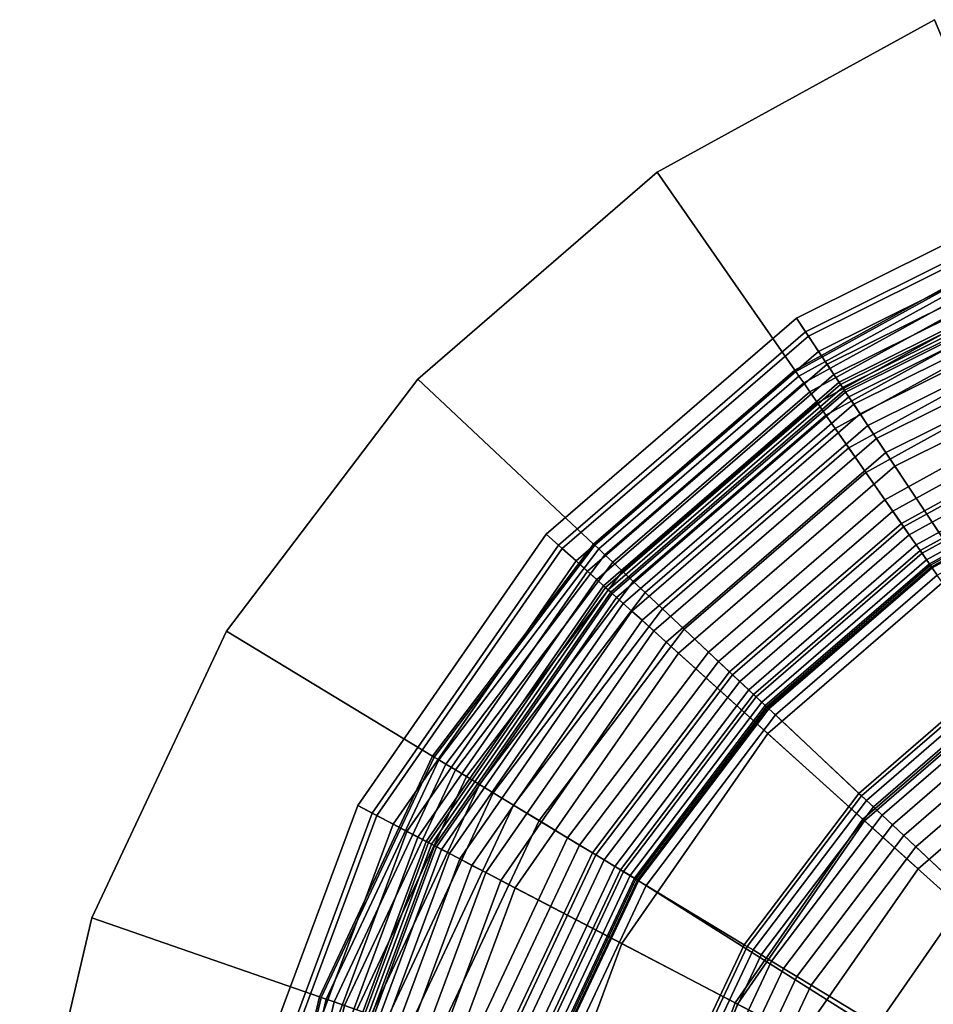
# Model space of a CAD drawing. Extents: x -43.1 to 43.1, y -41.3 to 41.3.
# Tile 150 of 256: x -32.391 to -31.545, y 13.059 to 13.97. Entities that reach past the tile are written whole.
import ezdxf

# ---------------------------------------------------------------- set-up
doc = ezdxf.new("R2010")
doc.units = 0
for name, color, linetype in [('LAMP', 7, 'CONTINUOUS'), ('LAMP_SUPPORT', 18, 'CONTINUOUS'), ('METAL_BASE', 254, 'CONTINUOUS')]:
    doc.layers.add(name, color=color, linetype=linetype)

msp = doc.modelspace()

# ---------------------------------------------------------------- linework, layer by layer
at = {"layer": 'LAMP'}
for points in [[(-31.6721, 13.6939, 24.6401), (-31.3981, 13.83, 24.6401), (-31.3931, 13.8156, 24.7579), (-31.6636, 13.6812, 24.7579)], [(-31.661, 13.6772, 24.3843), (-31.3915, 13.8111, 24.3843), (-31.3981, 13.83, 24.6401), (-31.6721, 13.6939, 24.6401)], [(-31.6636, 13.6812, 24.7579), (-31.3931, 13.8156, 24.7579), (-31.3738, 13.7602, 24.8806), (-31.6312, 13.6324, 24.8806)], [(-31.6515, 13.6629, 24.0998), (-31.3859, 13.7949, 24.0998), (-31.3915, 13.8111, 24.3843), (-31.661, 13.6772, 24.3843)], [(-31.6436, 13.6511, 23.7996), (-31.3812, 13.7814, 23.7996), (-31.3859, 13.7949, 24.0998), (-31.6515, 13.6629, 24.0998)], [(-31.6373, 13.6416, 23.4966), (-31.3774, 13.7706, 23.4966), (-31.3812, 13.7814, 23.7996), (-31.6436, 13.6511, 23.7996)], [(-31.6325, 13.6344, 23.2036), (-31.3746, 13.7625, 23.2036), (-31.3774, 13.7706, 23.4966), (-31.6373, 13.6416, 23.4966)], [(-31.6293, 13.6295, 22.9337), (-31.3727, 13.757, 22.9337), (-31.3746, 13.7625, 23.2036), (-31.6325, 13.6344, 23.2036)], [(-31.6312, 13.6324, 24.8806), (-31.3738, 13.7602, 24.8806), (-31.344, 13.6746, 24.9998), (-31.581, 13.5569, 24.9998)], [(-31.6276, 13.627, 22.6997), (-31.3717, 13.7541, 22.6997), (-31.3727, 13.757, 22.9337), (-31.6293, 13.6295, 22.9337)], [(-31.6265, 13.6254, 22.6845), (-31.3711, 13.7523, 22.6845), (-31.3717, 13.7541, 22.6997), (-31.6276, 13.627, 22.6997)], [(-31.6236, 13.621, 22.6707), (-31.3693, 13.7473, 22.6707), (-31.3711, 13.7523, 22.6845), (-31.6265, 13.6254, 22.6845)], [(-31.619, 13.6141, 22.6586), (-31.3666, 13.7395, 22.6586), (-31.3693, 13.7473, 22.6707), (-31.6236, 13.621, 22.6707)], [(-31.6131, 13.6052, 22.6486), (-31.3631, 13.7294, 22.6486), (-31.3666, 13.7395, 22.6586), (-31.619, 13.6141, 22.6586)], [(-31.606, 13.5945, 22.6411), (-31.3589, 13.7173, 22.6411), (-31.3631, 13.7294, 22.6486), (-31.6131, 13.6052, 22.6486)], [(-31.598, 13.5825, 22.6365), (-31.3541, 13.7037, 22.6365), (-31.3589, 13.7173, 22.6411), (-31.606, 13.5945, 22.6411)], [(-31.5894, 13.5695, 22.6352), (-31.349, 13.6889, 22.6352), (-31.3541, 13.7037, 22.6365), (-31.598, 13.5825, 22.6365)], [(-31.9035, 13.494, 24.6401), (-31.6721, 13.6939, 24.6401), (-31.6636, 13.6812, 24.7579), (-31.8922, 13.4838, 24.7579)], [(-31.8887, 13.4806, 24.3843), (-31.661, 13.6772, 24.3843), (-31.6721, 13.6939, 24.6401), (-31.9035, 13.494, 24.6401)], [(-31.4538, 13.3656, 22.6428), (-31.2684, 13.4577, 22.6428), (-31.349, 13.6889, 22.6352), (-31.5894, 13.5695, 22.6352)], [(-31.8922, 13.4838, 24.7579), (-31.6636, 13.6812, 24.7579), (-31.6312, 13.6324, 24.8806), (-31.8486, 13.4446, 24.8806)], [(-31.8759, 13.4691, 24.0998), (-31.6515, 13.6629, 24.0998), (-31.661, 13.6772, 24.3843), (-31.8887, 13.4806, 24.3843)], [(-31.581, 13.5569, 24.9998), (-31.344, 13.6746, 24.9998), (-31.3074, 13.5695, 25.107), (-31.5194, 13.4642, 25.107)], [(-31.8653, 13.4596, 23.7996), (-31.6436, 13.6511, 23.7996), (-31.6515, 13.6629, 24.0998), (-31.8759, 13.4691, 24.0998)], [(-31.8568, 13.4519, 23.4966), (-31.6373, 13.6416, 23.4966), (-31.6436, 13.6511, 23.7996), (-31.8653, 13.4596, 23.7996)], [(-31.8504, 13.4462, 23.2036), (-31.6325, 13.6344, 23.2036), (-31.6373, 13.6416, 23.4966), (-31.8568, 13.4519, 23.4966)], [(-31.8461, 13.4423, 22.9337), (-31.6293, 13.6295, 22.9337), (-31.6325, 13.6344, 23.2036), (-31.8504, 13.4462, 23.2036)], [(-31.8486, 13.4446, 24.8806), (-31.6312, 13.6324, 24.8806), (-31.581, 13.5569, 24.9998), (-31.7813, 13.3839, 24.9998)], [(-31.8438, 13.4402, 22.6997), (-31.6276, 13.627, 22.6997), (-31.6293, 13.6295, 22.9337), (-31.8461, 13.4423, 22.9337)], [(-31.8424, 13.4389, 22.6845), (-31.6265, 13.6254, 22.6845), (-31.6276, 13.627, 22.6997), (-31.8438, 13.4402, 22.6997)], [(-31.8384, 13.4354, 22.6707), (-31.6236, 13.621, 22.6707), (-31.6265, 13.6254, 22.6845), (-31.8424, 13.4389, 22.6845)], [(-31.8323, 13.4299, 22.6586), (-31.619, 13.6141, 22.6586), (-31.6236, 13.621, 22.6707), (-31.8384, 13.4354, 22.6707)], [(-31.8244, 13.4227, 22.6486), (-31.6131, 13.6052, 22.6486), (-31.619, 13.6141, 22.6586), (-31.8323, 13.4299, 22.6586)], [(-31.8149, 13.4142, 22.6411), (-31.606, 13.5945, 22.6411), (-31.6131, 13.6052, 22.6486), (-31.8244, 13.4227, 22.6486)], [(-31.8041, 13.4045, 22.6365), (-31.598, 13.5825, 22.6365), (-31.606, 13.5945, 22.6411), (-31.8149, 13.4142, 22.6411)], [(-31.7925, 13.3941, 22.6352), (-31.5894, 13.5695, 22.6352), (-31.598, 13.5825, 22.6365), (-31.8041, 13.4045, 22.6365)], [(-31.6105, 13.2303, 22.6428), (-31.4538, 13.3656, 22.6428), (-31.5894, 13.5695, 22.6352), (-31.7925, 13.3941, 22.6352)], [(-31.7813, 13.3839, 24.9998), (-31.581, 13.5569, 24.9998), (-31.5194, 13.4642, 25.107), (-31.6985, 13.3095, 25.107)], [(-32.078, 13.2428, 24.6401), (-31.9035, 13.494, 24.6401), (-31.8922, 13.4838, 24.7579), (-32.0645, 13.2357, 24.7579)], [(-32.0603, 13.2335, 24.3843), (-31.8887, 13.4806, 24.3843), (-31.9035, 13.494, 24.6401), (-32.078, 13.2428, 24.6401)], [(-32.0645, 13.2357, 24.7579), (-31.8922, 13.4838, 24.7579), (-31.8486, 13.4446, 24.8806), (-32.0126, 13.2086, 24.8806)], [(-32.0451, 13.2255, 24.0998), (-31.8759, 13.4691, 24.0998), (-31.8887, 13.4806, 24.3843), (-32.0603, 13.2335, 24.3843)], [(-32.0325, 13.2189, 23.7996), (-31.8653, 13.4596, 23.7996), (-31.8759, 13.4691, 24.0998), (-32.0451, 13.2255, 24.0998)], [(-31.6985, 13.3095, 25.107), (-31.5194, 13.4642, 25.107), (-31.4526, 13.3638, 25.1939), (-31.6089, 13.2288, 25.1939)], [(-32.0223, 13.2137, 23.4966), (-31.8568, 13.4519, 23.4966), (-31.8653, 13.4596, 23.7996), (-32.0325, 13.2189, 23.7996)], [(-32.0147, 13.2097, 23.2036), (-31.8504, 13.4462, 23.2036), (-31.8568, 13.4519, 23.4966), (-32.0223, 13.2137, 23.4966)], [(-32.0096, 13.207, 22.9337), (-31.8461, 13.4423, 22.9337), (-31.8504, 13.4462, 23.2036), (-32.0147, 13.2097, 23.2036)], [(-32.0126, 13.2086, 24.8806), (-31.8486, 13.4446, 24.8806), (-31.7813, 13.3839, 24.9998), (-31.9322, 13.1666, 24.9998)], [(-32.0068, 13.2056, 22.6997), (-31.8438, 13.4402, 22.6997), (-31.8461, 13.4423, 22.9337), (-32.0096, 13.207, 22.9337)], [(-32.0051, 13.2047, 22.6845), (-31.8424, 13.4389, 22.6845), (-31.8438, 13.4402, 22.6997), (-32.0068, 13.2056, 22.6997)], [(-32.0004, 13.2022, 22.6707), (-31.8384, 13.4354, 22.6707), (-31.8424, 13.4389, 22.6845), (-32.0051, 13.2047, 22.6845)], [(-31.9931, 13.1984, 22.6586), (-31.8323, 13.4299, 22.6586), (-31.8384, 13.4354, 22.6707), (-32.0004, 13.2022, 22.6707)], [(-31.9836, 13.1934, 22.6486), (-31.8244, 13.4227, 22.6486), (-31.8323, 13.4299, 22.6586), (-31.9931, 13.1984, 22.6586)], [(-31.9723, 13.1875, 22.6411), (-31.8149, 13.4142, 22.6411), (-31.8244, 13.4227, 22.6486), (-31.9836, 13.1934, 22.6486)], [(-31.9595, 13.1808, 22.6365), (-31.8041, 13.4045, 22.6365), (-31.8149, 13.4142, 22.6411), (-31.9723, 13.1875, 22.6411)], [(-31.9457, 13.1736, 22.6352), (-31.7925, 13.3941, 22.6352), (-31.8041, 13.4045, 22.6365), (-31.9595, 13.1808, 22.6365)], [(-31.7286, 13.0602, 22.6428), (-31.6105, 13.2303, 22.6428), (-31.7925, 13.3941, 22.6352), (-31.9457, 13.1736, 22.6352)], [(-31.9322, 13.1666, 24.9998), (-31.7813, 13.3839, 24.9998), (-31.6985, 13.3095, 25.107), (-31.8336, 13.1151, 25.107)], [(-31.5595, 13.1844, 22.1433), (-31.4159, 13.3085, 22.1433), (-31.4538, 13.3656, 22.6428), (-31.6105, 13.2303, 22.6428)], [(-31.6089, 13.2288, 25.1939), (-31.4526, 13.3638, 25.1939), (-31.387, 13.2651, 25.2522), (-31.5208, 13.1495, 25.2522)], [(-31.8336, 13.1151, 25.107), (-31.6985, 13.3095, 25.107), (-31.6089, 13.2288, 25.1939), (-31.7267, 13.0592, 25.1939)], [(-31.5595, 13.1844, 22.1433), (-31.6679, 13.0285, 22.1433), (-30.9965, 12.6777, 22.1433), (-31.4159, 13.3085, 22.1433)], [(-32.1846, 12.956, 24.6401), (-32.078, 13.2428, 24.6401), (-32.0645, 13.2357, 24.7579), (-32.1697, 12.9526, 24.7579)], [(-32.1651, 12.9515, 24.3843), (-32.0603, 13.2335, 24.3843), (-32.078, 13.2428, 24.6401), (-32.1846, 12.956, 24.6401)], [(-32.1697, 12.9526, 24.7579), (-32.0645, 13.2357, 24.7579), (-32.0126, 13.2086, 24.8806), (-32.1127, 12.9392, 24.8806)], [(-32.1484, 12.9476, 24.0998), (-32.0451, 13.2255, 24.0998), (-32.0603, 13.2335, 24.3843), (-32.1651, 12.9515, 24.3843)], [(-31.6679, 13.0285, 22.1433), (-31.5595, 13.1844, 22.1433), (-31.6105, 13.2303, 22.6428), (-31.7286, 13.0602, 22.6428)], [(-31.7267, 13.0592, 25.1939), (-31.6089, 13.2288, 25.1939), (-31.5208, 13.1495, 25.2522), (-31.6216, 13.0043, 25.2522)], [(-32.1345, 12.9443, 23.7996), (-32.0325, 13.2189, 23.7996), (-32.0451, 13.2255, 24.0998), (-32.1484, 12.9476, 24.0998)], [(-32.1234, 12.9417, 23.4966), (-32.0223, 13.2137, 23.4966), (-32.0325, 13.2189, 23.7996), (-32.1345, 12.9443, 23.7996)], [(-32.115, 12.9397, 23.2036), (-32.0147, 13.2097, 23.2036), (-32.0223, 13.2137, 23.4966), (-32.1234, 12.9417, 23.4966)], [(-32.1093, 12.9384, 22.9337), (-32.0096, 13.207, 22.9337), (-32.0147, 13.2097, 23.2036), (-32.115, 12.9397, 23.2036)], [(-32.1127, 12.9392, 24.8806), (-32.0126, 13.2086, 24.8806), (-31.9322, 13.1666, 24.9998), (-32.0244, 12.9185, 24.9998)], [(-32.1064, 12.9377, 22.6997), (-32.0068, 13.2056, 22.6997), (-32.0096, 13.207, 22.9337), (-32.1093, 12.9384, 22.9337)], [(-32.1045, 12.9373, 22.6845), (-32.0051, 13.2047, 22.6845), (-32.0068, 13.2056, 22.6997), (-32.1064, 12.9377, 22.6997)], [(-32.0993, 12.9361, 22.6707), (-32.0004, 13.2022, 22.6707), (-32.0051, 13.2047, 22.6845), (-32.1045, 12.9373, 22.6845)], [(-32.0913, 12.9342, 22.6586), (-31.9931, 13.1984, 22.6586), (-32.0004, 13.2022, 22.6707), (-32.0993, 12.9361, 22.6707)], [(-32.0809, 12.9318, 22.6486), (-31.9836, 13.1934, 22.6486), (-31.9931, 13.1984, 22.6586), (-32.0913, 12.9342, 22.6586)], [(-32.0684, 12.9288, 22.6411), (-31.9723, 13.1875, 22.6411), (-31.9836, 13.1934, 22.6486), (-32.0809, 12.9318, 22.6486)], [(-32.0544, 12.9255, 22.6365), (-31.9595, 13.1808, 22.6365), (-31.9723, 13.1875, 22.6411), (-32.0684, 12.9288, 22.6411)], [(-32.0391, 12.922, 22.6352), (-31.9457, 13.1736, 22.6352), (-31.9595, 13.1808, 22.6365), (-32.0544, 12.9255, 22.6365)], [(-31.8007, 12.8661, 22.6428), (-31.7286, 13.0602, 22.6428), (-31.9457, 13.1736, 22.6352), (-32.0391, 12.922, 22.6352)], [(-32.0244, 12.9185, 24.9998), (-31.9322, 13.1666, 24.9998), (-31.8336, 13.1151, 25.107), (-31.916, 12.8931, 25.107)], [(-31.6216, 13.0043, 25.2522), (-31.5208, 13.1495, 25.2522), (-31.4427, 13.0792, 25.2735), (-31.5285, 12.9557, 25.2735)], [(-31.916, 12.8931, 25.107), (-31.8336, 13.1151, 25.107), (-31.7267, 13.0592, 25.1939), (-31.7986, 12.8656, 25.1939)], [(-31.734, 12.8505, 22.1433), (-31.6679, 13.0285, 22.1433), (-31.7286, 13.0602, 22.6428), (-31.8007, 12.8661, 22.6428)], [(-31.7986, 12.8656, 25.1939), (-31.7267, 13.0592, 25.1939), (-31.6216, 13.0043, 25.2522), (-31.6832, 12.8386, 25.2522)]]:
    msp.add_3dface(points, dxfattribs=at)
at = {"layer": 'LAMP_SUPPORT'}
for points in [[(-31.4579, 13.7643, 19.0011), (-31.6736, 13.6457, 19.0011), (-31.6726, 13.6443, 18.9861), (-31.4572, 13.7627, 18.9861)], [(-31.4579, 13.7643, 22.465), (-31.6736, 13.6457, 22.465), (-31.6736, 13.6457, 19.0011), (-31.4579, 13.7643, 19.0011)], [(-31.4572, 13.7627, 22.48), (-31.6726, 13.6443, 22.48), (-31.6736, 13.6457, 22.465), (-31.4579, 13.7643, 22.465)], [(-31.4572, 13.7627, 18.9861), (-31.6726, 13.6443, 18.9861), (-31.6698, 13.6402, 18.9723), (-31.4553, 13.7582, 18.9723)], [(-31.4553, 13.7582, 22.4939), (-31.6698, 13.6402, 22.4939), (-31.6726, 13.6443, 22.48), (-31.4572, 13.7627, 22.48)], [(-31.4553, 13.7582, 18.9723), (-31.6698, 13.6402, 18.9723), (-31.6653, 13.6338, 18.9601), (-31.4523, 13.751, 18.9601)], [(-31.4523, 13.751, 22.5061), (-31.6653, 13.6338, 22.5061), (-31.6698, 13.6402, 22.4939), (-31.4553, 13.7582, 22.4939)], [(-31.4523, 13.751, 18.9601), (-31.6653, 13.6338, 18.9601), (-31.6595, 13.6255, 18.9499), (-31.4483, 13.7417, 18.9499)], [(-31.4483, 13.7417, 22.5162), (-31.6595, 13.6255, 22.5162), (-31.6653, 13.6338, 22.5061), (-31.4523, 13.751, 22.5061)], [(-31.4483, 13.7417, 18.9499), (-31.6595, 13.6255, 18.9499), (-31.6526, 13.6155, 18.9421), (-31.4436, 13.7304, 18.9421)], [(-31.4436, 13.7304, 22.524), (-31.6526, 13.6155, 22.524), (-31.6595, 13.6255, 22.5162), (-31.4483, 13.7417, 22.5162)], [(-31.4436, 13.7304, 18.9421), (-31.6526, 13.6155, 18.9421), (-31.6447, 13.6041, 18.9372), (-31.4382, 13.7177, 18.9372)], [(-31.4382, 13.7177, 22.5289), (-31.6447, 13.6041, 22.5289), (-31.6526, 13.6155, 22.524), (-31.4436, 13.7304, 22.524)], [(-31.4382, 13.7177, 18.9372), (-31.6447, 13.6041, 18.9372), (-31.6361, 13.5918, 18.9354), (-31.4324, 13.7038, 18.9354)], [(-31.4324, 13.7038, 22.5307), (-31.6361, 13.5918, 22.5307), (-31.6447, 13.6041, 22.5289), (-31.4382, 13.7177, 22.5289)], [(-31.4324, 13.7038, 18.9354), (-31.6361, 13.5918, 18.9354), (-31.6235, 13.5737, 18.9338), (-31.4239, 13.6836, 18.9338)], [(-31.3962, 13.6179, 22.5307), (-31.5828, 13.5152, 22.5307), (-31.6361, 13.5918, 22.5307), (-31.4324, 13.7038, 22.5307)], [(-31.4239, 13.6836, 18.9338), (-31.6235, 13.5737, 18.9338), (-31.6078, 13.5511, 18.929), (-31.4132, 13.6582, 18.929)], [(-31.4132, 13.6582, 18.929), (-31.6078, 13.5511, 18.929), (-31.5902, 13.5258, 18.9214), (-31.4013, 13.6298, 18.9214)], [(-31.6736, 13.6457, 19.0011), (-31.8599, 13.4848, 19.0011), (-31.8586, 13.4836, 18.9861), (-31.6726, 13.6443, 18.9861)], [(-31.6736, 13.6457, 22.465), (-31.8599, 13.4848, 22.465), (-31.8599, 13.4848, 19.0011), (-31.6736, 13.6457, 19.0011)], [(-31.6726, 13.6443, 22.48), (-31.8586, 13.4836, 22.48), (-31.8599, 13.4848, 22.465), (-31.6736, 13.6457, 22.465)], [(-31.6726, 13.6443, 18.9861), (-31.8586, 13.4836, 18.9861), (-31.855, 13.4802, 18.9723), (-31.6698, 13.6402, 18.9723)], [(-31.6698, 13.6402, 22.4939), (-31.855, 13.4802, 22.4939), (-31.8586, 13.4836, 22.48), (-31.6726, 13.6443, 22.48)], [(-31.6698, 13.6402, 18.9723), (-31.855, 13.4802, 18.9723), (-31.8494, 13.4749, 18.9601), (-31.6653, 13.6338, 18.9601)], [(-31.6653, 13.6338, 22.5061), (-31.8494, 13.4749, 22.5061), (-31.855, 13.4802, 22.4939), (-31.6698, 13.6402, 22.4939)], [(-31.6653, 13.6338, 18.9601), (-31.8494, 13.4749, 18.9601), (-31.842, 13.4679, 18.9499), (-31.6595, 13.6255, 18.9499)], [(-31.6595, 13.6255, 22.5162), (-31.842, 13.4679, 22.5162), (-31.8494, 13.4749, 22.5061), (-31.6653, 13.6338, 22.5061)], [(-31.4013, 13.6298, 18.9214), (-31.5902, 13.5258, 18.9214), (-31.5728, 13.5007, 18.9114), (-31.3894, 13.6016, 18.9114)], [(-31.6595, 13.6255, 18.9499), (-31.842, 13.4679, 18.9499), (-31.8331, 13.4596, 18.9421), (-31.6526, 13.6155, 18.9421)], [(-31.6526, 13.6155, 22.524), (-31.8331, 13.4596, 22.524), (-31.842, 13.4679, 22.5162), (-31.6595, 13.6255, 22.5162)], [(-31.6526, 13.6155, 18.9421), (-31.8331, 13.4596, 18.9421), (-31.823, 13.4501, 18.9372), (-31.6447, 13.6041, 18.9372)], [(-31.6447, 13.6041, 22.5289), (-31.823, 13.4501, 22.5289), (-31.8331, 13.4596, 22.524), (-31.6526, 13.6155, 22.524)], [(-31.3908, 13.605, 22.5291), (-31.5749, 13.5037, 22.5291), (-31.5828, 13.5152, 22.5307), (-31.3962, 13.6179, 22.5307)], [(-31.6447, 13.6041, 18.9372), (-31.823, 13.4501, 18.9372), (-31.812, 13.4398, 18.9354), (-31.6361, 13.5918, 18.9354)], [(-31.6361, 13.5918, 22.5307), (-31.812, 13.4398, 22.5307), (-31.823, 13.4501, 22.5289), (-31.6447, 13.6041, 22.5289)], [(-31.3859, 13.5932, 22.5245), (-31.5676, 13.4932, 22.5245), (-31.5749, 13.5037, 22.5291), (-31.3908, 13.605, 22.5291)], [(-31.3894, 13.6016, 18.9114), (-31.5728, 13.5007, 18.9114), (-31.5575, 13.4787, 18.8993), (-31.379, 13.5769, 18.8993)], [(-31.6361, 13.5918, 18.9354), (-31.812, 13.4398, 18.9354), (-31.796, 13.4248, 18.9338), (-31.6235, 13.5737, 18.9338)], [(-31.5828, 13.5152, 22.5307), (-31.744, 13.376, 22.5307), (-31.812, 13.4398, 22.5307), (-31.6361, 13.5918, 22.5307)], [(-31.3815, 13.5828, 22.5173), (-31.5611, 13.4839, 22.5173), (-31.5676, 13.4932, 22.5245), (-31.3859, 13.5932, 22.5245)], [(-31.3778, 13.5741, 22.5079), (-31.5557, 13.4762, 22.5079), (-31.5611, 13.4839, 22.5173), (-31.3815, 13.5828, 22.5173)], [(-31.6235, 13.5737, 18.9338), (-31.796, 13.4248, 18.9338), (-31.7759, 13.406, 18.929), (-31.6078, 13.5511, 18.929)], [(-31.379, 13.5769, 18.8993), (-31.5575, 13.4787, 18.8993), (-31.5464, 13.4629, 18.8854), (-31.3715, 13.5591, 18.8854)], [(-31.375, 13.5674, 22.4966), (-31.5516, 13.4703, 22.4966), (-31.5557, 13.4762, 22.5079), (-31.3778, 13.5741, 22.5079)], [(-31.3732, 13.5632, 22.4838), (-31.549, 13.4665, 22.4838), (-31.5516, 13.4703, 22.4966), (-31.375, 13.5674, 22.4966)], [(-31.0186, 12.6952, 21.5662), (-31.6984, 13.3331, 21.5662), (-31.5471, 13.4638, 21.5662), (-31.372, 13.5601, 21.5662)], [(-31.3726, 13.5617, 22.4698), (-31.548, 13.4652, 22.4698), (-31.549, 13.4665, 22.4838), (-31.3732, 13.5632, 22.4838)], [(-31.372, 13.5601, 21.5662), (-31.5471, 13.4638, 21.5662), (-31.548, 13.4652, 22.4698), (-31.3726, 13.5617, 22.4698)], [(-31.3715, 13.5591, 18.8854), (-31.5464, 13.4629, 18.8854), (-31.5417, 13.456, 18.8701), (-31.3683, 13.5514, 18.8701)], [(-31.6078, 13.5511, 18.929), (-31.7759, 13.406, 18.929), (-31.7534, 13.3848, 18.9214), (-31.5902, 13.5258, 18.9214)], [(-31.5902, 13.5258, 18.9214), (-31.7534, 13.3848, 18.9214), (-31.7311, 13.3639, 18.9114), (-31.5728, 13.5007, 18.9114)], [(-31.5749, 13.5037, 22.5291), (-31.7338, 13.3664, 22.5291), (-31.744, 13.376, 22.5307), (-31.5828, 13.5152, 22.5307)], [(-31.5676, 13.4932, 22.5245), (-31.7245, 13.3577, 22.5245), (-31.7338, 13.3664, 22.5291), (-31.5749, 13.5037, 22.5291)], [(-31.5728, 13.5007, 18.9114), (-31.7311, 13.3639, 18.9114), (-31.7116, 13.3456, 18.8993), (-31.5575, 13.4787, 18.8993)], [(-31.5611, 13.4839, 22.5173), (-31.7162, 13.3499, 22.5173), (-31.7245, 13.3577, 22.5245), (-31.5676, 13.4932, 22.5245)], [(-31.8599, 13.4848, 19.0011), (-32.0087, 13.2886, 19.0011), (-32.0072, 13.2877, 18.9861), (-31.8586, 13.4836, 18.9861)], [(-31.8599, 13.4848, 22.465), (-32.0087, 13.2886, 22.465), (-32.0087, 13.2886, 19.0011), (-31.8599, 13.4848, 19.0011)], [(-31.8586, 13.4836, 22.48), (-32.0072, 13.2877, 22.48), (-32.0087, 13.2886, 22.465), (-31.8599, 13.4848, 22.465)], [(-31.8586, 13.4836, 18.9861), (-32.0072, 13.2877, 18.9861), (-32.003, 13.2851, 18.9723), (-31.855, 13.4802, 18.9723)], [(-31.855, 13.4802, 22.4939), (-32.003, 13.2852, 22.4939), (-32.0072, 13.2877, 22.48), (-31.8586, 13.4836, 22.48)], [(-31.5557, 13.4762, 22.5079), (-31.7094, 13.3435, 22.5079), (-31.7162, 13.3499, 22.5173), (-31.5611, 13.4839, 22.5173)], [(-31.855, 13.4802, 18.9723), (-32.003, 13.2851, 18.9723), (-31.9963, 13.2811, 18.9601), (-31.8494, 13.4749, 18.9601)], [(-31.8494, 13.4749, 22.5061), (-31.9963, 13.2811, 22.5061), (-32.003, 13.2852, 22.4939), (-31.855, 13.4802, 22.4939)], [(-31.8494, 13.4749, 18.9601), (-31.9963, 13.2811, 18.9601), (-31.9876, 13.2759, 18.9499), (-31.842, 13.4679, 18.9499)], [(-31.842, 13.4679, 22.5162), (-31.9876, 13.2759, 22.5162), (-31.9963, 13.2811, 22.5061), (-31.8494, 13.4749, 22.5061)], [(-31.5575, 13.4787, 18.8993), (-31.7116, 13.3456, 18.8993), (-31.6975, 13.3324, 18.8854), (-31.5464, 13.4629, 18.8854)], [(-31.5516, 13.4703, 22.4966), (-31.7041, 13.3385, 22.4966), (-31.7094, 13.3435, 22.5079), (-31.5557, 13.4762, 22.5079)], [(-31.842, 13.4679, 18.9499), (-31.9876, 13.2759, 18.9499), (-31.9772, 13.2696, 18.9421), (-31.8331, 13.4596, 18.9421)], [(-31.8331, 13.4596, 22.524), (-31.9772, 13.2696, 22.524), (-31.9876, 13.2759, 22.5162), (-31.842, 13.4679, 22.5162)], [(-31.549, 13.4665, 22.4838), (-31.7008, 13.3354, 22.4838), (-31.7041, 13.3385, 22.4966), (-31.5516, 13.4703, 22.4966)], [(-31.548, 13.4652, 22.4698), (-31.6996, 13.3343, 22.4698), (-31.7008, 13.3354, 22.4838), (-31.549, 13.4665, 22.4838)], [(-31.5471, 13.4638, 21.5662), (-31.6984, 13.3331, 21.5662), (-31.6996, 13.3343, 22.4698), (-31.548, 13.4652, 22.4698)], [(-31.8331, 13.4596, 18.9421), (-31.9772, 13.2696, 18.9421), (-31.9654, 13.2624, 18.9372), (-31.823, 13.4501, 18.9372)], [(-31.823, 13.4501, 22.5289), (-31.9654, 13.2624, 22.5289), (-31.9772, 13.2696, 22.524), (-31.8331, 13.4596, 22.524)], [(-31.5464, 13.4629, 18.8854), (-31.6975, 13.3324, 18.8854), (-31.6915, 13.3267, 18.8701), (-31.5417, 13.456, 18.8701)], [(-31.5417, 13.456, 18.8701), (-31.6915, 13.3267, 18.8701), (-31.6142, 13.2541, 17.848), (-31.4812, 13.369, 17.848)], [(-31.823, 13.4501, 18.9372), (-31.9654, 13.2624, 18.9372), (-31.9525, 13.2546, 18.9354), (-31.812, 13.4398, 18.9354)], [(-31.812, 13.4398, 22.5307), (-31.9525, 13.2546, 22.5307), (-31.9654, 13.2624, 22.5289), (-31.823, 13.4501, 22.5289)], [(-31.812, 13.4398, 18.9354), (-31.9525, 13.2546, 18.9354), (-31.9337, 13.2432, 18.9338), (-31.796, 13.4248, 18.9338)], [(-31.744, 13.376, 22.5307), (-31.8727, 13.2063, 22.5307), (-31.9525, 13.2546, 22.5307), (-31.812, 13.4398, 22.5307)], [(-31.796, 13.4248, 18.9338), (-31.9337, 13.2432, 18.9338), (-31.9102, 13.229, 18.929), (-31.7759, 13.406, 18.929)], [(-31.7759, 13.406, 18.929), (-31.9102, 13.229, 18.929), (-31.8838, 13.213, 18.9214), (-31.7534, 13.3848, 18.9214)], [(-31.7534, 13.3848, 18.9214), (-31.8838, 13.213, 18.9214), (-31.8576, 13.1972, 18.9114), (-31.7311, 13.3639, 18.9114)], [(-31.7338, 13.3664, 22.5291), (-31.8608, 13.1991, 22.5291), (-31.8727, 13.2063, 22.5307), (-31.744, 13.376, 22.5307)], [(-31.7245, 13.3577, 22.5245), (-31.8498, 13.1925, 22.5245), (-31.8608, 13.1991, 22.5291), (-31.7338, 13.3664, 22.5291)], [(-31.7311, 13.3639, 18.9114), (-31.8576, 13.1972, 18.9114), (-31.8348, 13.1833, 18.8993), (-31.7116, 13.3456, 18.8993)], [(-31.4812, 13.369, 17.848), (-31.6142, 13.2541, 17.848), (-31.6118, 13.2519, 17.8327), (-31.4793, 13.3663, 17.8327)], [(-31.4793, 13.3663, 17.8327), (-31.6118, 13.2519, 17.8327), (-31.6072, 13.2476, 17.8188), (-31.4757, 13.3612, 17.8188)], [(-31.7162, 13.3499, 22.5173), (-31.8402, 13.1866, 22.5173), (-31.8498, 13.1925, 22.5245), (-31.7245, 13.3577, 22.5245)], [(-31.4757, 13.3612, 17.8188), (-31.6072, 13.2476, 17.8188), (-31.6008, 13.2416, 17.8067), (-31.4707, 13.3539, 17.8067)], [(-31.7094, 13.3435, 22.5079), (-31.8321, 13.1817, 22.5079), (-31.8402, 13.1866, 22.5173), (-31.7162, 13.3499, 22.5173)], [(-31.7116, 13.3456, 18.8993), (-31.8348, 13.1833, 18.8993), (-31.8182, 13.1733, 18.8854), (-31.6975, 13.3324, 18.8854)], [(-31.4707, 13.3539, 17.8067), (-31.6008, 13.2416, 17.8067), (-31.5927, 13.234, 17.7967), (-31.4643, 13.3448, 17.7967)], [(-31.7041, 13.3385, 22.4966), (-31.8259, 13.178, 22.4966), (-31.8321, 13.1817, 22.5079), (-31.7094, 13.3435, 22.5079)], [(-31.7008, 13.3354, 22.4838), (-31.822, 13.1756, 22.4838), (-31.8259, 13.178, 22.4966), (-31.7041, 13.3385, 22.4966)], [(-31.4643, 13.3448, 17.7967), (-31.5927, 13.234, 17.7967), (-31.5832, 13.2251, 17.7891), (-31.4569, 13.3342, 17.7891)], [(-31.6996, 13.3343, 22.4698), (-31.8206, 13.1748, 22.4698), (-31.822, 13.1756, 22.4838), (-31.7008, 13.3354, 22.4838)], [(-31.6984, 13.3331, 21.5662), (-31.8192, 13.1739, 21.5662), (-31.8206, 13.1748, 22.4698), (-31.6996, 13.3343, 22.4698)], [(-31.0186, 12.6952, 21.5662), (-31.0241, 12.6719, 21.5662), (-31.8192, 13.1739, 21.5662), (-31.6984, 13.3331, 21.5662)], [(-31.6975, 13.3324, 18.8854), (-31.8182, 13.1733, 18.8854), (-31.8111, 13.169, 18.8701), (-31.6915, 13.3267, 18.8701)], [(-31.4569, 13.3342, 17.7891), (-31.5832, 13.2251, 17.7891), (-31.5727, 13.2152, 17.7843), (-31.4487, 13.3223, 17.7843)], [(-31.6915, 13.3267, 18.8701), (-31.8111, 13.169, 18.8701), (-31.7204, 13.1141, 17.848), (-31.6142, 13.2541, 17.848)], [(-31.4487, 13.3223, 17.7843), (-31.5727, 13.2152, 17.7843), (-31.5614, 13.2046, 17.7827), (-31.4398, 13.3095, 17.7827)], [(-31.4398, 13.3095, 17.7827), (-31.5614, 13.2046, 17.7827), (-31.3031, 12.9622, 17.7827), (-31.2376, 13.0188, 17.7827)], [(-32.0087, 13.2886, 19.0011), (-32.1135, 13.0658, 19.0011), (-32.1118, 13.0652, 18.9861), (-32.0072, 13.2877, 18.9861)], [(-32.0087, 13.2886, 22.465), (-32.1135, 13.0658, 22.465), (-32.1135, 13.0658, 19.0011), (-32.0087, 13.2886, 19.0011)], [(-32.0072, 13.2877, 22.48), (-32.1118, 13.0652, 22.48), (-32.1135, 13.0658, 22.465), (-32.0087, 13.2886, 22.465)], [(-32.0072, 13.2877, 18.9861), (-32.1118, 13.0652, 18.9861), (-32.1071, 13.0636, 18.9723), (-32.003, 13.2851, 18.9723)], [(-32.003, 13.2852, 22.4939), (-32.1071, 13.0636, 22.4939), (-32.1118, 13.0652, 22.48), (-32.0072, 13.2877, 22.48)], [(-31.9963, 13.2811, 22.5061), (-32.0998, 13.0611, 22.5061), (-32.1071, 13.0636, 22.4939), (-32.003, 13.2852, 22.4939)], [(-32.003, 13.2851, 18.9723), (-32.1071, 13.0636, 18.9723), (-32.0998, 13.0611, 18.9601), (-31.9963, 13.2811, 18.9601)], [(-31.9963, 13.2811, 18.9601), (-32.0998, 13.0611, 18.9601), (-32.0902, 13.0577, 18.9499), (-31.9876, 13.2759, 18.9499)], [(-31.9876, 13.2759, 22.5162), (-32.0902, 13.0577, 22.5162), (-32.0998, 13.0611, 22.5061), (-31.9963, 13.2811, 22.5061)], [(-31.9876, 13.2759, 18.9499), (-32.0902, 13.0577, 18.9499), (-32.0787, 13.0537, 18.9421), (-31.9772, 13.2696, 18.9421)], [(-31.9772, 13.2696, 22.524), (-32.0787, 13.0537, 22.524), (-32.0902, 13.0577, 22.5162), (-31.9876, 13.2759, 22.5162)], [(-31.9772, 13.2696, 18.9421), (-32.0787, 13.0537, 18.9421), (-32.0656, 13.0492, 18.9372), (-31.9654, 13.2624, 18.9372)], [(-31.9654, 13.2624, 22.5289), (-32.0656, 13.0492, 22.5289), (-32.0787, 13.0537, 22.524), (-31.9772, 13.2696, 22.524)], [(-31.9654, 13.2624, 18.9372), (-32.0656, 13.0492, 18.9372), (-32.0514, 13.0442, 18.9354), (-31.9525, 13.2546, 18.9354)], [(-31.9525, 13.2546, 22.5307), (-32.0514, 13.0442, 22.5307), (-32.0656, 13.0492, 22.5289), (-31.9654, 13.2624, 22.5289)], [(-31.9525, 13.2546, 18.9354), (-32.0514, 13.0442, 18.9354), (-32.0307, 13.037, 18.9338), (-31.9337, 13.2432, 18.9338)], [(-31.8727, 13.2063, 22.5307), (-31.9634, 13.0136, 22.5307), (-32.0514, 13.0442, 22.5307), (-31.9525, 13.2546, 22.5307)], [(-31.6142, 13.2541, 17.848), (-31.7204, 13.1141, 17.848), (-31.7176, 13.1124, 17.8327), (-31.6118, 13.2519, 17.8327)], [(-31.6118, 13.2519, 17.8327), (-31.7176, 13.1124, 17.8327), (-31.7122, 13.1092, 17.8188), (-31.6072, 13.2476, 17.8188)], [(-31.6072, 13.2476, 17.8188), (-31.7122, 13.1092, 17.8188), (-31.7047, 13.1046, 17.8067), (-31.6008, 13.2416, 17.8067)], [(-31.9337, 13.2432, 18.9338), (-32.0307, 13.037, 18.9338), (-32.0047, 13.028, 18.929), (-31.9102, 13.229, 18.929)], [(-31.6008, 13.2416, 17.8067), (-31.7047, 13.1046, 17.8067), (-31.6952, 13.0989, 17.7967), (-31.5927, 13.234, 17.7967)], [(-31.9102, 13.229, 18.929), (-32.0047, 13.028, 18.929), (-31.9756, 13.0178, 18.9214), (-31.8838, 13.213, 18.9214)], [(-31.5927, 13.234, 17.7967), (-31.6952, 13.0989, 17.7967), (-31.6841, 13.0921, 17.7891), (-31.5832, 13.2251, 17.7891)], [(-31.5832, 13.2251, 17.7891), (-31.6841, 13.0921, 17.7891), (-31.6717, 13.0847, 17.7843), (-31.5727, 13.2152, 17.7843)], [(-31.8838, 13.213, 18.9214), (-31.9756, 13.0178, 18.9214), (-31.9467, 13.0078, 18.9114), (-31.8576, 13.1972, 18.9114)], [(-31.5727, 13.2152, 17.7843), (-31.6717, 13.0847, 17.7843), (-31.6584, 13.0766, 17.7827), (-31.5614, 13.2046, 17.7827)], [(-31.8608, 13.1991, 22.5291), (-31.9502, 13.009, 22.5291), (-31.9634, 13.0136, 22.5307), (-31.8727, 13.2063, 22.5307)], [(-31.5614, 13.2046, 17.7827), (-31.6584, 13.0766, 17.7827), (-31.3554, 12.8932, 17.7827), (-31.3031, 12.9622, 17.7827)], [(-31.8498, 13.1925, 22.5245), (-31.9381, 13.0048, 22.5245), (-31.9502, 13.009, 22.5291), (-31.8608, 13.1991, 22.5291)], [(-31.8576, 13.1972, 18.9114), (-31.9467, 13.0078, 18.9114), (-31.9214, 12.999, 18.8993), (-31.8348, 13.1833, 18.8993)], [(-31.8402, 13.1866, 22.5173), (-31.9274, 13.0011, 22.5173), (-31.9381, 13.0048, 22.5245), (-31.8498, 13.1925, 22.5245)], [(-31.8321, 13.1817, 22.5079), (-31.9185, 12.998, 22.5079), (-31.9274, 13.0011, 22.5173), (-31.8402, 13.1866, 22.5173)], [(-31.8348, 13.1833, 18.8993), (-31.9214, 12.999, 18.8993), (-31.9032, 12.9927, 18.8854), (-31.8182, 13.1733, 18.8854)], [(-31.8259, 13.178, 22.4966), (-31.9117, 12.9956, 22.4966), (-31.9185, 12.998, 22.5079), (-31.8321, 13.1817, 22.5079)], [(-31.0241, 12.6719, 21.5662), (-31.9498, 12.7984, 21.5662), (-31.9042, 12.993, 21.5662), (-31.8192, 13.1739, 21.5662)], [(-31.822, 13.1756, 22.4838), (-31.9073, 12.9941, 22.4838), (-31.9117, 12.9956, 22.4966), (-31.8259, 13.178, 22.4966)], [(-31.8206, 13.1748, 22.4698), (-31.9058, 12.9936, 22.4698), (-31.9073, 12.9941, 22.4838), (-31.822, 13.1756, 22.4838)], [(-31.8192, 13.1739, 21.5662), (-31.9042, 12.993, 21.5662), (-31.9058, 12.9936, 22.4698), (-31.8206, 13.1748, 22.4698)], [(-31.8182, 13.1733, 18.8854), (-31.9032, 12.9927, 18.8854), (-31.8953, 12.9899, 18.8701), (-31.8111, 13.169, 18.8701)], [(-31.8111, 13.169, 18.8701), (-31.8953, 12.9899, 18.8701), (-31.7952, 12.9551, 17.848), (-31.7204, 13.1141, 17.848)], [(-31.7204, 13.1141, 17.848), (-31.7952, 12.9551, 17.848), (-31.7921, 12.954, 17.8327), (-31.7176, 13.1124, 17.8327)], [(-31.7176, 13.1124, 17.8327), (-31.7921, 12.954, 17.8327), (-31.7862, 12.952, 17.8188), (-31.7122, 13.1092, 17.8188)], [(-31.7122, 13.1092, 17.8188), (-31.7862, 12.952, 17.8188), (-31.7778, 12.949, 17.8067), (-31.7047, 13.1046, 17.8067)], [(-31.7047, 13.1046, 17.8067), (-31.7778, 12.949, 17.8067), (-31.7673, 12.9454, 17.7967), (-31.6952, 13.0989, 17.7967)], [(-31.6952, 13.0989, 17.7967), (-31.7673, 12.9454, 17.7967), (-31.7551, 12.9411, 17.7891), (-31.6841, 13.0921, 17.7891)], [(-31.6841, 13.0921, 17.7891), (-31.7551, 12.9411, 17.7891), (-31.7414, 12.9364, 17.7843), (-31.6717, 13.0847, 17.7843)], [(-31.6717, 13.0847, 17.7843), (-31.7414, 12.9364, 17.7843), (-31.7268, 12.9313, 17.7827), (-31.6584, 13.0766, 17.7827)], [(-31.6584, 13.0766, 17.7827), (-31.7268, 12.9313, 17.7827), (-31.3923, 12.8149, 17.7827), (-31.3554, 12.8932, 17.7827)], [(-32.1135, 13.0658, 19.0011), (-32.1696, 12.8261, 19.0011), (-32.1679, 12.8259, 18.9861), (-32.1118, 13.0652, 18.9861)], [(-32.1135, 13.0658, 22.465), (-32.1696, 12.8261, 22.465), (-32.1696, 12.8261, 19.0011), (-32.1135, 13.0658, 19.0011)], [(-32.1118, 13.0652, 22.48), (-32.1679, 12.8259, 22.48), (-32.1696, 12.8261, 22.465), (-32.1135, 13.0658, 22.465)], [(-32.1118, 13.0652, 18.9861), (-32.1679, 12.8259, 18.9861), (-32.163, 12.8253, 18.9723), (-32.1071, 13.0636, 18.9723)], [(-32.1071, 13.0636, 22.4939), (-32.163, 12.8253, 22.4939), (-32.1679, 12.8259, 22.48), (-32.1118, 13.0652, 22.48)], [(-32.1071, 13.0636, 18.9723), (-32.163, 12.8253, 18.9723), (-32.1553, 12.8243, 18.9601), (-32.0998, 13.0611, 18.9601)], [(-32.0998, 13.0611, 22.5061), (-32.1553, 12.8243, 22.5061), (-32.163, 12.8253, 22.4939), (-32.1071, 13.0636, 22.4939)], [(-32.0998, 13.0611, 18.9601), (-32.1553, 12.8243, 18.9601), (-32.1452, 12.823, 18.9499), (-32.0902, 13.0577, 18.9499)], [(-32.0902, 13.0577, 22.5162), (-32.1452, 12.823, 22.5162), (-32.1553, 12.8243, 22.5061), (-32.0998, 13.0611, 22.5061)]]:
    msp.add_3dface(points, dxfattribs=at)
at = {"layer": 'METAL_BASE'}
for points in [[(-31.5443, 13.9699, 20.7327), (-31.8009, 13.8287, 20.7327), (-31.8009, 13.8287, 19.8457), (-31.5443, 13.9699, 19.8457)], [(-31.4579, 13.7643, 19.8457), (-31.5443, 13.9699, 19.8457), (-31.8009, 13.8287, 19.8457), (-31.6736, 13.6457, 19.8457)], [(-31.6736, 13.6457, 20.7327), (-31.8009, 13.8287, 20.7327), (-31.5443, 13.9699, 20.7327), (-31.4579, 13.7643, 20.7327)], [(-31.8009, 13.8287, 20.7327), (-32.0225, 13.6373, 20.7327), (-32.0225, 13.6373, 19.8457), (-31.8009, 13.8287, 19.8457)], [(-31.6736, 13.6457, 19.8457), (-31.8009, 13.8287, 19.8457), (-32.0225, 13.6373, 19.8457), (-31.8599, 13.4848, 19.8457)], [(-31.8599, 13.4848, 20.7327), (-32.0225, 13.6373, 20.7327), (-31.8009, 13.8287, 20.7327), (-31.6736, 13.6457, 20.7327)], [(-31.4579, 13.7643, 19.8457), (-31.6736, 13.6457, 19.8457), (-31.6736, 13.6457, 20.7327), (-31.4579, 13.7643, 20.7327)], [(-32.0225, 13.6373, 20.7327), (-32.1994, 13.4041, 20.7327), (-32.1994, 13.4041, 19.8457), (-32.0225, 13.6373, 19.8457)], [(-31.8599, 13.4848, 19.8457), (-32.0225, 13.6373, 19.8457), (-32.1994, 13.4041, 19.8457), (-32.0087, 13.2886, 19.8457)], [(-32.0087, 13.2886, 20.7327), (-32.1994, 13.4041, 20.7327), (-32.0225, 13.6373, 20.7327), (-31.8599, 13.4848, 20.7327)], [(-31.6736, 13.6457, 19.8457), (-31.8599, 13.4848, 19.8457), (-31.8599, 13.4848, 20.7327), (-31.6736, 13.6457, 20.7327)], [(-31.8599, 13.4848, 19.8457), (-32.0087, 13.2886, 19.8457), (-32.0087, 13.2886, 20.7327), (-31.8599, 13.4848, 20.7327)], [(-32.1994, 13.4041, 20.7327), (-32.324, 13.1391, 20.7327), (-32.324, 13.1391, 19.8457), (-32.1994, 13.4041, 19.8457)], [(-32.0087, 13.2886, 19.8457), (-32.1994, 13.4041, 19.8457), (-32.324, 13.1391, 19.8457), (-32.1135, 13.0658, 19.8457)], [(-32.1135, 13.0658, 20.7327), (-32.324, 13.1391, 20.7327), (-32.1994, 13.4041, 20.7327), (-32.0087, 13.2886, 20.7327)], [(-32.0087, 13.2886, 19.8457), (-32.1135, 13.0658, 19.8457), (-32.1135, 13.0658, 20.7327), (-32.0087, 13.2886, 20.7327)], [(-32.324, 13.1391, 20.7327), (-32.3908, 12.854, 20.7327), (-32.3908, 12.854, 19.8457), (-32.324, 13.1391, 19.8457)], [(-32.1135, 13.0658, 19.8457), (-32.324, 13.1391, 19.8457), (-32.3908, 12.854, 19.8457), (-32.1696, 12.8261, 19.8457)], [(-32.1696, 12.8261, 20.7327), (-32.3908, 12.854, 20.7327), (-32.324, 13.1391, 20.7327), (-32.1135, 13.0658, 20.7327)], [(-32.1135, 13.0658, 19.8457), (-32.1696, 12.8261, 19.8457), (-32.1696, 12.8261, 20.7327), (-32.1135, 13.0658, 20.7327)]]:
    msp.add_3dface(points, dxfattribs=at)

doc.saveas('drawing.dxf')
